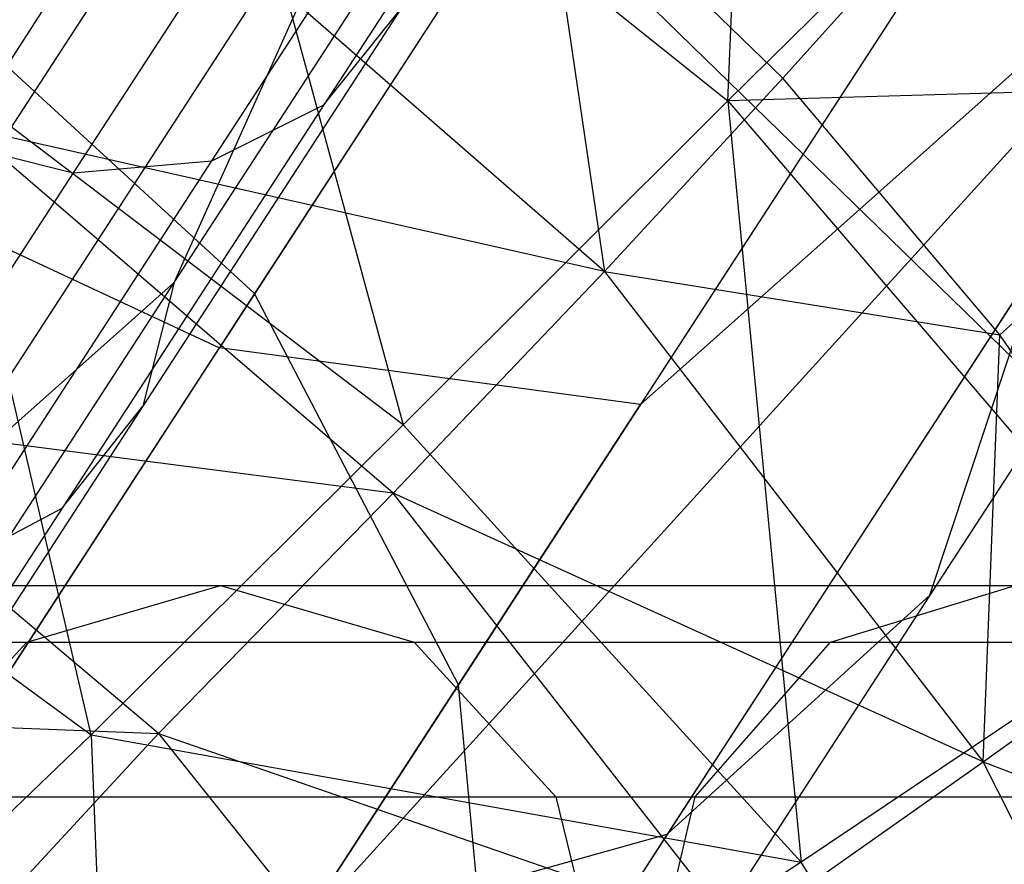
# Model space of a CAD drawing. Extents: x 1.6 to 24.9, y -15.7 to 0.
# Tile 119 of 246: x 6.137 to 6.545, y -11.186 to -10.836. Entities that reach past the tile are written whole.
import ezdxf

# ---------------------------------------------------------------- set-up
doc = ezdxf.new("R2010")
doc.units = 0
doc.header["$LTSCALE"] = 2.54
doc.layers.get('0').update_dxf_attribs({"color": 13, "linetype": 'CONTINUOUS'})

# ---------------------------------------------------------------- blocks, each defined once
blk = doc.blocks.new('ARES-203-D_STL')
at = {"color": 0}
for p, q in [((6.44743, -10.6217, 4.48906), (6.23457, -10.94948, 5.01837)), ((6.44743, -10.6217, 4.48906), (6.23457, -10.94948, 5.01837)), ((6.4305, -10.86963, 20.33671), (6.44051, -10.63999, 19.91721)), ((6.4305, -10.86963, 20.33671), (6.44051, -10.63999, 19.91721)), ((6.2086, -10.64517, 16.5659), (6.59429, -11.0209, 16.5659)), ((6.2086, -10.64517, 15.1659), (6.59429, -11.0209, 15.1659)), ((6.2086, -10.64517, 16.5659), (6.59429, -11.0209, 16.5659)), ((6.2086, -10.64517, 15.1659), (6.59429, -11.0209, 15.1659)), ((6.7928, -10.64526, 3.68087), (6.51417, -11.07432, 4.19393)), ((6.7928, -10.64526, 3.68087), (6.51417, -11.07432, 4.19393)), ((6.07009, -10.97883, 6.93239), (6.2669, -10.67578, 6.351)), ((6.07009, -10.97883, 6.93239), (6.2669, -10.67578, 6.351)), ((6.38368, -10.68592, 5.95525), (6.26326, -10.87136, 6.22738)), ((6.38368, -10.68592, 5.95525), (6.26326, -10.87136, 6.22738)), ((6.21212, -10.69512, 20.33732), (6.4305, -10.86963, 20.33671)), ((6.21212, -10.69512, 20.33732), (6.4305, -10.86963, 20.33671)), ((6.21212, -10.69512, 20.33732), (6.29612, -11.00386, 20.74514)), ((6.21212, -10.69512, 20.33732), (6.29612, -11.00386, 20.74514)), ((6.2828, -10.70949, 5.88897), (6.15944, -10.89945, 6.16773)), ((6.2828, -10.70949, 5.88897), (6.15944, -10.89945, 6.16773)), ((6.2169, -10.89454, 6.1941), (6.33896, -10.70657, 5.91827)), ((6.2169, -10.89454, 6.1941), (6.33896, -10.70657, 5.91827)), ((6.29777, -10.72995, 6.32969), (6.09925, -11.03564, 6.916)), ((6.29777, -10.72995, 6.32969), (6.09925, -11.03564, 6.916)), ((6.20129, -10.94489, 6.58406), (6.29777, -10.72995, 6.32969)), ((6.20129, -10.94489, 6.58406), (6.29777, -10.72995, 6.32969)), ((6.37787, -10.72882, 3.33842), (6.22001, -10.97189, 3.6082)), ((6.37787, -10.72882, 3.33842), (6.22001, -10.97189, 3.6082)), ((6.25072, -11.21649, 3.96805), (6.69473, -10.7278, 3.53902)), ((6.25072, -11.21649, 3.96805), (6.69473, -10.7278, 3.53902)), ((6.69473, -10.7278, 3.53902), (6.3943, -10.9954, 3.6832)), ((6.69473, -10.7278, 3.53902), (6.3943, -10.9954, 3.6832)), ((6.69473, -10.7278, 3.53902), (6.40545, -11.17325, 4.07168)), ((6.69473, -10.7278, 3.53902), (6.40545, -11.17325, 4.07168)), ((6.45331, -10.86035, 16.60402), (6.55974, -10.74184, 16.96519)), ((6.45331, -10.86035, 16.60402), (6.55974, -10.74184, 16.96519)), ((6.5558, -10.74615, 19.91702), (6.4305, -10.86963, 20.33671)), ((6.5558, -10.74615, 19.91702), (6.4305, -10.86963, 20.33671)), ((6.54902, -10.75714, 3.41877), (6.3943, -10.9954, 3.6832)), ((6.54902, -10.75714, 3.41877), (6.3943, -10.9954, 3.6832)), ((6.35344, -10.76344, 16.60399), (6.37947, -10.94036, 16.42504)), ((6.35344, -10.76344, 16.60399), (6.45331, -10.86035, 16.60402)), ((6.35344, -10.76344, 16.60399), (6.37947, -10.94036, 16.42504)), ((6.35344, -10.76344, 16.60399), (6.45331, -10.86035, 16.60402)), ((6.1156, -10.88077, 16.26022), (6.18579, -10.77169, 16.4264)), ((6.1156, -10.88077, 16.26022), (6.18579, -10.77169, 16.4264)), ((6.37947, -10.94036, 16.42504), (6.18579, -10.77169, 16.4264)), ((6.37947, -10.94036, 16.42504), (6.18579, -10.77169, 16.4264)), ((6.53689, -10.77582, 4.41982), (6.31895, -11.11142, 4.96175)), ((6.53689, -10.77582, 4.41982), (6.31895, -11.11142, 4.96175)), ((6.20129, -10.94489, 6.58406), (6.30658, -10.78277, 6.30028)), ((6.20129, -10.94489, 6.58406), (6.30658, -10.78277, 6.30028)), ((6.23457, -10.94948, 5.01837), (6.09449, -10.82089, 5.03826)), ((6.23457, -10.94948, 5.01837), (6.09449, -10.82089, 5.03826)), ((6.29507, -10.83164, 6.26509), (6.18826, -10.9961, 6.55287)), ((6.29507, -10.83164, 6.26509), (6.18826, -10.9961, 6.55287)), ((6.26326, -10.87136, 6.22738), (6.29507, -10.83164, 6.26509)), ((6.26326, -10.87136, 6.22738), (6.29507, -10.83164, 6.26509)), ((6.16694, -11.13222, 21.13986), (6.1027, -10.85684, 20.74572)), ((6.16694, -11.13222, 21.13986), (6.1027, -10.85684, 20.74572)), ((6.29612, -11.00386, 20.74514), (6.1027, -10.85684, 20.74572)), ((6.29612, -11.00386, 20.74514), (6.1027, -10.85684, 20.74572)), ((6.37947, -10.94036, 16.42504), (6.45331, -10.86035, 16.60402)), ((6.37947, -10.94036, 16.42504), (6.45331, -10.86035, 16.60402)), ((6.54312, -10.9666, 16.60405), (6.45331, -10.86035, 16.60402)), ((6.54312, -10.9666, 16.60405), (6.45331, -10.86035, 16.60402)), ((6.54312, -10.9666, 16.60405), (6.66008, -10.86025, 16.96552)), ((6.54312, -10.9666, 16.60405), (6.66008, -10.86025, 16.96552)), ((6.66012, -10.86307, 19.91685), (6.4305, -10.86963, 20.33671)), ((6.66012, -10.86307, 19.91685), (6.4305, -10.86963, 20.33671)), ((6.26326, -10.87136, 6.22738), (6.15484, -11.03832, 6.51945)), ((6.26326, -10.87136, 6.22738), (6.15484, -11.03832, 6.51945)), ((6.2169, -10.89454, 6.1941), (6.26326, -10.87136, 6.22738)), ((6.2169, -10.89454, 6.1941), (6.26326, -10.87136, 6.22738)), ((6.4305, -10.86963, 20.33671), (6.29612, -11.00386, 20.74514)), ((6.4305, -10.86963, 20.33671), (6.29612, -11.00386, 20.74514)), ((6.4305, -10.86963, 20.33671), (6.61291, -11.08278, 20.33619)), ((6.4305, -10.86963, 20.33671), (6.61291, -11.08278, 20.33619)), ((6.4305, -10.86963, 20.33671), (6.46091, -11.18488, 20.74465)), ((6.4305, -10.86963, 20.33671), (6.46091, -11.18488, 20.74465)), ((6.37947, -10.94036, 16.42504), (6.1156, -10.88077, 16.26022)), ((6.37947, -10.94036, 16.42504), (6.1156, -10.88077, 16.26022)), ((6.2919, -11.03207, 16.25767), (6.1156, -10.88077, 16.26022)), ((6.2919, -11.03207, 16.25767), (6.1156, -10.88077, 16.26022)), ((6.09995, -10.88469, 6.15282), (6.15944, -10.89945, 6.16773)), ((6.09995, -10.88469, 6.15282), (6.15944, -10.89945, 6.16773)), ((6.04836, -10.89192, 3.58186), (6.22001, -10.97189, 3.6082)), ((6.04836, -10.89192, 3.58186), (6.22001, -10.97189, 3.6082)), ((6.10704, -11.0637, 6.48996), (6.2169, -10.89454, 6.1941)), ((6.10704, -11.0637, 6.48996), (6.2169, -10.89454, 6.1941)), ((6.15944, -10.89945, 6.16773), (6.2169, -10.89454, 6.1941)), ((6.15944, -10.89945, 6.16773), (6.2169, -10.89454, 6.1941)), ((6.15944, -10.89945, 6.16773), (6.04845, -11.07036, 6.46658)), ((6.15944, -10.89945, 6.16773), (6.04845, -11.07036, 6.46658)), ((6.56032, -10.93476, 4.31618), (6.33479, -11.28206, 4.877)), ((6.56032, -10.93476, 4.31618), (6.33479, -11.28206, 4.877)), ((6.51417, -11.07432, 4.19393), (6.56032, -10.93476, 4.31618)), ((6.51417, -11.07432, 4.19393), (6.56032, -10.93476, 4.31618)), ((6.2919, -11.03207, 16.25767), (6.37947, -10.94036, 16.42504)), ((6.2919, -11.03207, 16.25767), (6.37947, -10.94036, 16.42504)), ((6.37947, -10.94036, 16.42504), (6.53627, -11.14339, 16.42389)), ((6.37947, -10.94036, 16.42504), (6.53627, -11.14339, 16.42389)), ((6.37947, -10.94036, 16.42504), (6.54312, -10.9666, 16.60405)), ((6.37947, -10.94036, 16.42504), (6.54312, -10.9666, 16.60405)), ((6.20129, -10.94489, 6.58406), (6.09925, -11.03564, 6.916)), ((6.20129, -10.94489, 6.58406), (6.09925, -11.03564, 6.916)), ((6.1057, -11.0921, 6.89337), (6.20129, -10.94489, 6.58406)), ((6.1057, -11.0921, 6.89337), (6.20129, -10.94489, 6.58406)), ((6.20129, -10.94489, 6.58406), (6.18826, -10.9961, 6.55287)), ((6.20129, -10.94489, 6.58406), (6.18826, -10.9961, 6.55287)), ((6.23457, -10.94948, 5.01837), (6.06549, -11.20984, 5.60264)), ((6.23457, -10.94948, 5.01837), (6.06549, -11.20984, 5.60264)), ((6.31895, -11.11142, 4.96175), (6.23457, -10.94948, 5.01837)), ((6.31895, -11.11142, 4.96175), (6.23457, -10.94948, 5.01837)), ((6.53627, -11.14339, 16.42389), (6.54312, -10.9666, 16.60405)), ((6.53627, -11.14339, 16.42389), (6.54312, -10.9666, 16.60405)), ((6.62224, -11.08104, 16.60407), (6.54312, -10.9666, 16.60405)), ((6.62224, -11.08104, 16.60407), (6.54312, -10.9666, 16.60405)), ((6.07353, -11.19745, 3.8988), (6.22001, -10.97189, 3.6082)), ((6.07353, -11.19745, 3.8988), (6.22001, -10.97189, 3.6082)), ((6.3943, -10.9954, 3.6832), (6.22001, -10.97189, 3.6082)), ((6.3943, -10.9954, 3.6832), (6.22001, -10.97189, 3.6082)), ((6.18826, -10.9961, 6.55287), (6.09136, -11.14533, 6.8663)), ((6.18826, -10.9961, 6.55287), (6.09136, -11.14533, 6.8663)), ((6.15484, -11.03832, 6.51945), (6.18826, -10.9961, 6.55287)), ((6.15484, -11.03832, 6.51945), (6.18826, -10.9961, 6.55287)), ((6.25072, -11.21649, 3.96805), (6.3943, -10.9954, 3.6832)), ((6.25072, -11.21649, 3.96805), (6.3943, -10.9954, 3.6832)), ((6.2919, -11.03207, 16.25767), (6.03784, -10.99935, 16.11655)), ((6.19474, -11.13159, 16.1142), (6.03784, -10.99935, 16.11655)), ((6.2919, -11.03207, 16.25767), (6.03784, -10.99935, 16.11655)), ((6.19474, -11.13159, 16.1142), (6.03784, -10.99935, 16.11655)), ((6.16694, -11.13222, 21.13986), (6.29612, -11.00386, 20.74514)), ((6.16694, -11.13222, 21.13986), (6.29612, -11.00386, 20.74514)), ((6.46091, -11.18488, 20.74465), (6.29612, -11.00386, 20.74514)), ((6.46091, -11.18488, 20.74465), (6.29612, -11.00386, 20.74514)), ((5.99949, -11.00967, 21.14012), (6.16694, -11.13222, 21.13986)), ((5.99949, -11.00967, 21.14012), (6.16694, -11.13222, 21.13986)), ((6.19474, -11.13159, 16.1142), (6.2919, -11.03207, 16.25767)), ((6.19474, -11.13159, 16.1142), (6.2919, -11.03207, 16.25767)), ((6.53627, -11.14339, 16.42389), (6.2919, -11.03207, 16.25767)), ((6.43496, -11.21462, 16.25552), (6.2919, -11.03207, 16.25767)), ((6.53627, -11.14339, 16.42389), (6.2919, -11.03207, 16.25767)), ((6.43496, -11.21462, 16.25552), (6.2919, -11.03207, 16.25767)), ((6.15484, -11.03832, 6.51945), (6.05652, -11.18971, 6.8373)), ((6.15484, -11.03832, 6.51945), (6.05652, -11.18971, 6.8373)), ((6.10704, -11.0637, 6.48996), (6.15484, -11.03832, 6.51945)), ((6.10704, -11.0637, 6.48996), (6.15484, -11.03832, 6.51945)), ((5.95706, -11.07038, 7.58016), (6.22043, -11.07038, 6.88707)), ((5.95706, -11.07038, 7.58016), (6.22043, -11.07038, 6.88707)), ((6.14023, -11.09383, 6.85208), (6.22043, -11.07038, 6.88707)), ((6.14023, -11.09383, 6.85208), (6.22043, -11.07038, 6.88707)), ((6.22043, -11.07038, 6.88707), (6.54942, -11.07038, 6.22262)), ((6.22043, -11.07038, 6.88707), (6.54942, -11.07038, 6.22262)), ((6.22043, -11.07038, 6.88707), (6.30062, -11.09383, 6.92207)), ((6.22043, -11.07038, 6.88707), (6.30062, -11.09383, 6.92207)), ((6.47297, -11.09383, 6.18005), (6.54942, -11.07038, 6.22262)), ((6.47297, -11.09383, 6.18005), (6.54942, -11.07038, 6.22262)), ((6.51417, -11.07432, 4.19393), (6.27967, -11.43541, 4.77703)), ((6.51417, -11.07432, 4.19393), (6.27967, -11.43541, 4.77703)), ((6.40545, -11.17325, 4.07168), (6.51417, -11.07432, 4.19393)), ((6.40545, -11.17325, 4.07168), (6.51417, -11.07432, 4.19393)), ((6.61291, -11.08278, 20.33619), (6.46091, -11.18488, 20.74465)), ((6.61291, -11.08278, 20.33619), (6.46091, -11.18488, 20.74465)), ((6.53627, -11.14339, 16.42389), (6.62224, -11.08104, 16.60407)), ((6.53627, -11.14339, 16.42389), (6.62224, -11.08104, 16.60407)), ((5.87386, -11.09383, 7.55307), (6.14023, -11.09383, 6.85208)), ((5.87386, -11.09383, 7.55307), (6.14023, -11.09383, 6.85208)), ((6.04026, -11.09383, 7.60726), (6.30062, -11.09383, 6.92207)), ((6.04026, -11.09383, 7.60726), (6.30062, -11.09383, 6.92207)), ((6.08152, -11.15788, 6.82646), (6.14023, -11.09383, 6.85208)), ((6.08152, -11.15788, 6.82646), (6.14023, -11.09383, 6.85208)), ((6.14023, -11.09383, 6.85208), (6.47297, -11.09383, 6.18005)), ((6.14023, -11.09383, 6.85208), (6.47297, -11.09383, 6.18005)), ((6.30062, -11.09383, 6.92207), (6.62587, -11.09383, 6.26519)), ((6.30062, -11.09383, 6.92207), (6.62587, -11.09383, 6.26519)), ((6.30062, -11.09383, 6.92207), (6.35933, -11.15788, 6.94768)), ((6.30062, -11.09383, 6.92207), (6.35933, -11.15788, 6.94768)), ((6.41701, -11.15788, 6.14889), (6.47297, -11.09383, 6.18005)), ((6.41701, -11.15788, 6.14889), (6.47297, -11.09383, 6.18005)), ((6.47297, -11.09383, 6.18005), (6.86899, -11.09383, 5.54326)), ((6.47297, -11.09383, 6.18005), (6.86899, -11.09383, 5.54326)), ((6.31895, -11.11142, 4.96175), (6.14584, -11.37799, 5.55995)), ((6.31895, -11.11142, 4.96175), (6.14584, -11.37799, 5.55995)), ((6.33479, -11.28206, 4.877), (6.31895, -11.11142, 4.96175)), ((6.33479, -11.28206, 4.877), (6.31895, -11.11142, 4.96175)), ((5.96277, -11.12268, 16.00245), (6.19474, -11.13159, 16.1142)), ((5.96277, -11.12268, 16.00245), (6.19474, -11.13159, 16.1142)), ((6.16694, -11.13222, 21.13986), (6.05451, -11.23962, 21.5163)), ((6.16694, -11.13222, 21.13986), (6.05451, -11.23962, 21.5163)), ((6.19474, -11.13159, 16.1142), (6.09907, -11.23502, 16.00245)), ((6.19474, -11.13159, 16.1142), (6.09907, -11.23502, 16.00245)), ((6.16694, -11.13222, 21.13986), (6.46091, -11.18488, 20.74465)), ((6.16694, -11.13222, 21.13986), (6.46091, -11.18488, 20.74465)), ((6.16694, -11.13222, 21.13986), (6.17619, -11.36979, 21.51641)), ((6.16694, -11.13222, 21.13986), (6.17619, -11.36979, 21.51641)), ((6.19474, -11.13159, 16.1142), (6.32255, -11.29176, 16.11221)), ((6.19474, -11.13159, 16.1142), (6.32255, -11.29176, 16.11221)), ((6.19474, -11.13159, 16.1142), (6.43496, -11.21462, 16.25552)), ((6.19474, -11.13159, 16.1142), (6.43496, -11.21462, 16.25552)), ((6.43496, -11.21462, 16.25552), (6.53627, -11.14339, 16.42389)), ((6.43496, -11.21462, 16.25552), (6.53627, -11.14339, 16.42389)), ((6.65143, -11.37243, 16.423), (6.53627, -11.14339, 16.42389)), ((6.53627, -11.14339, 16.42389), (6.69013, -11.2025, 16.60409)), ((6.65143, -11.37243, 16.423), (6.53627, -11.14339, 16.42389)), ((6.53627, -11.14339, 16.42389), (6.69013, -11.2025, 16.60409)), ((6.08152, -11.15788, 6.82646), (6.41701, -11.15788, 6.14889)), ((6.08152, -11.15788, 6.82646), (6.41701, -11.15788, 6.14889)), ((6.10116, -11.15788, 7.62709), (6.35933, -11.15788, 6.94768)), ((6.10116, -11.15788, 7.62709), (6.35933, -11.15788, 6.94768)), ((6.35933, -11.15788, 6.94768), (6.68183, -11.15788, 6.29635)), ((6.35933, -11.15788, 6.94768), (6.68183, -11.15788, 6.29635)), ((6.35933, -11.15788, 6.94768), (6.38082, -11.24538, 6.95706)), ((6.35933, -11.15788, 6.94768), (6.38082, -11.24538, 6.95706)), ((6.39653, -11.24538, 6.13749), (6.41701, -11.15788, 6.14889)), ((6.39653, -11.24538, 6.13749), (6.41701, -11.15788, 6.14889)), ((6.41701, -11.15788, 6.14889), (6.8163, -11.15788, 5.50685)), ((6.41701, -11.15788, 6.14889), (6.8163, -11.15788, 5.50685)), ((6.40545, -11.17325, 4.07168), (6.16199, -11.54813, 4.67706)), ((6.40545, -11.17325, 4.07168), (6.16199, -11.54813, 4.67706)), ((6.25072, -11.21649, 3.96805), (6.40545, -11.17325, 4.07168)), ((6.25072, -11.21649, 3.96805), (6.40545, -11.17325, 4.07168)), ((6.46091, -11.18488, 20.74465), (6.17619, -11.36979, 21.51641)), ((6.46091, -11.18488, 20.74465), (6.17619, -11.36979, 21.51641)), ((6.5911, -11.39451, 20.74428), (6.46091, -11.18488, 20.74465)), ((6.5911, -11.39451, 20.74428), (6.46091, -11.18488, 20.74465))]:
    blk.add_line(p, q, dxfattribs=at)

msp = doc.modelspace()

# ---------------------------------------------------------------- block references
at = {"color": 0}
msp.add_blockref('ARES-203-D_STL', (0, 0), dxfattribs=at)

doc.saveas('drawing.dxf')
